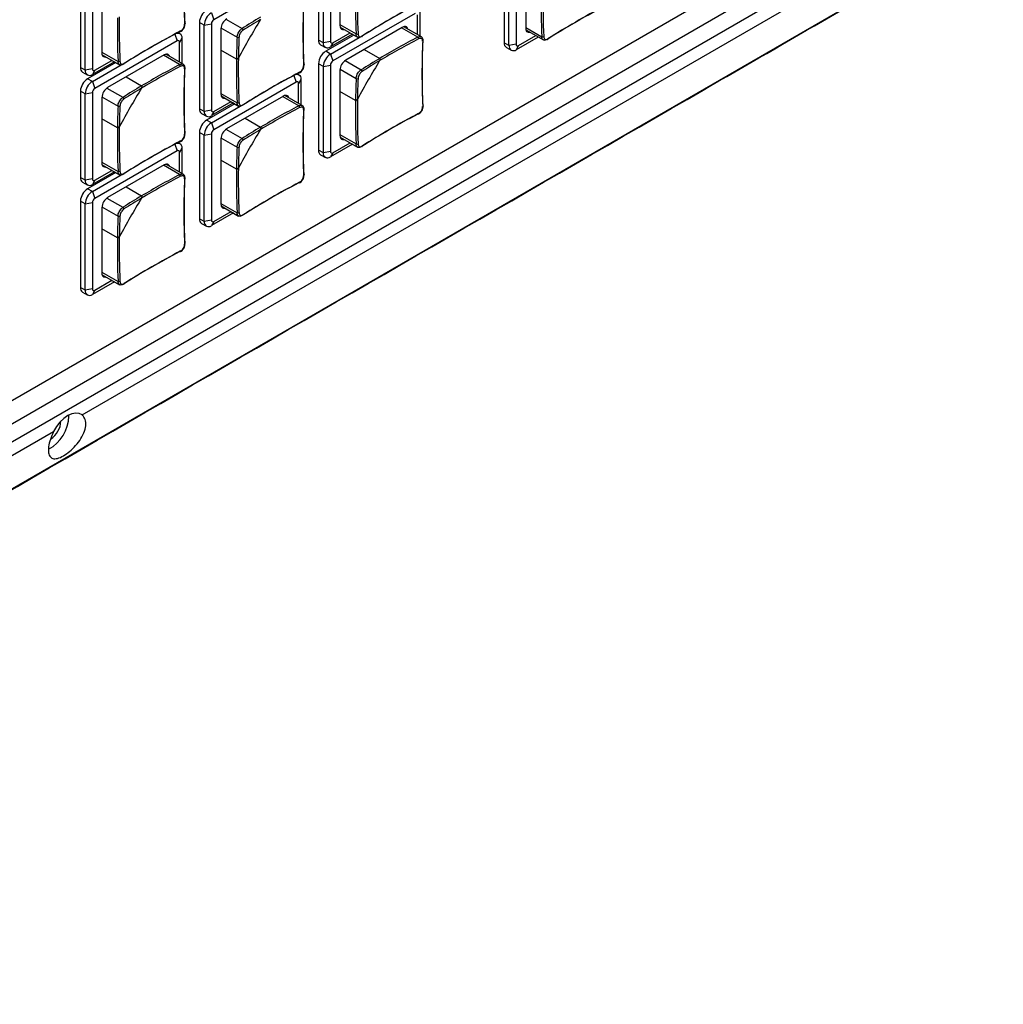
# Model space of a CAD drawing. Header units: millimetres. Extents: x 7205 to 9529, y -660 to 140.
# Tile 158 of 193: x 9032 to 9178, y -480 to -334. Entities that reach past the tile are written whole.
import ezdxf

# ---------------------------------------------------------------- set-up
doc = ezdxf.new("R2010")
doc.units = ezdxf.units.MM
doc.header["$LTSCALE"] = 3

msp = doc.modelspace()

# ---------------------------------------------------------------- linework, layer by layer
at = {"color": 7, "linetype": 'Continuous', "lineweight": 25}
for p, q in [((9165.28, -312.6), (8905.06, -462.82)), ((8907.13, -467.74), (9170.57, -315.65)), ((8907.33, -464.94), (9168.25, -314.31)), ((9040.97, -392.51), (9173.2, -316.18)), ((9076.08, -324.03), (9076.08, -336.85)), ((9076.79, -337.26), (9076.79, -324.44)), ((9077.85, -324.23), (9077.85, -337.05)), ((9103.66, -324.44), (9103.66, -337.26)), ((9079.26, -324.97), (9079.26, -334.68)), ((9104.36, -337.67), (9104.36, -324.85)), ((9105.42, -324.64), (9105.42, -337.46)), ((9106.84, -325.38), (9106.84, -335.1)), ((9072.76, -326.76), (9060.52, -333.83)), ((9040.72, -328.11), (9040.72, -340.93)), ((9041.43, -341.34), (9041.43, -328.52)), ((9042.49, -328.31), (9042.49, -341.13)), ((9043.91, -329.05), (9043.91, -338.76)), ((9060.17, -332.8), (9060.52, -333.83)), ((9090.43, -332.89), (9078.2, -339.95)), ((9090.79, -336.04), (9090.79, -333.09)), ((9091.14, -332.48), (9091.14, -336.25)), ((9059.11, -334.64), (9058.4, -334.23)), ((9058.4, -334.23), (9058.4, -347.05)), ((9059.11, -334.64), (9060.17, -334.44)), ((9059.11, -347.46), (9059.11, -334.64)), ((9060.17, -334.44), (9060.17, -347.26)), ((9055.47, -335.87), (9055.21, -335.72)), ((9061.58, -335.17), (9061.58, -344.89)), ((9081.32, -336.11), (9077.14, -338.52)), ((9081.11, -335.99), (9077.85, -337.87)), ((9078.2, -337.26), (9080.76, -335.78)), ((9079.29, -334.94), (9081.88, -336.43)), ((9088.52, -334.97), (9080.11, -339.83)), ((9091.35, -336.37), (9088.76, -334.87)), ((9105.78, -337.67), (9108.33, -336.19)), ((9106.87, -335.35), (9109.46, -336.84)), ((9055.08, -336.97), (9042.85, -344.03)), ((9055.79, -336.56), (9055.43, -337.17)), ((9055.43, -340.12), (9055.43, -337.17)), ((9055.79, -336.56), (9055.79, -340.33)), ((9076.79, -337.26), (9076.08, -336.85)), ((9076.39, -337.54), (9077.1, -337.94)), ((9077.85, -337.05), (9076.79, -337.26)), ((9077.85, -338.93), (9082.11, -336.47)), ((9078.2, -337.26), (9077.85, -337.87)), ((9104.36, -337.67), (9103.66, -337.26)), ((9105.42, -337.46), (9104.36, -337.67)), ((9108.69, -336.4), (9105.42, -338.28)), ((9043.94, -339.02), (9046.53, -340.51)), ((9053.17, -339.05), (9044.75, -343.91)), ((9055.99, -340.45), (9053.4, -338.95)), ((9063.88, -339.68), (9061.58, -338.35)), ((9077.85, -338.93), (9077.14, -338.52)), ((9077.85, -338.93), (9078.2, -339.95)), ((9082.86, -338.24), (9085.16, -339.57)), ((9103.97, -337.95), (9104.67, -338.35)), ((9105.78, -337.67), (9105.42, -338.28)), ((9045.97, -340.19), (9041.78, -342.6)), ((9045.76, -340.06), (9042.49, -341.95)), ((9042.49, -343.01), (9046.76, -340.55)), ((9042.85, -341.34), (9045.4, -339.86)), ((9076.79, -340.77), (9076.08, -340.36)), ((9076.08, -340.36), (9076.08, -353.18)), ((9076.79, -340.77), (9077.85, -340.56)), ((9077.85, -340.56), (9077.85, -353.38)), ((9041.43, -341.34), (9040.72, -340.93)), ((9041.03, -341.61), (9041.74, -342.02)), ((9042.49, -341.13), (9041.43, -341.34)), ((9042.85, -341.34), (9042.49, -341.95)), ((9073.15, -342), (9072.89, -341.85)), ((9076.79, -353.59), (9076.79, -340.77)), ((9079.26, -341.3), (9079.26, -351.02)), ((9042.49, -343.01), (9041.78, -342.6)), ((9042.49, -343.01), (9042.85, -344.03)), ((9047.51, -342.32), (9049.81, -343.65)), ((9072.76, -343.09), (9060.52, -350.16)), ((9073.46, -342.69), (9073.11, -343.3)), ((9073.11, -346.25), (9073.11, -343.3)), ((9073.46, -342.69), (9073.46, -346.45)), ((9041.43, -344.85), (9040.72, -344.44)), ((9040.72, -344.44), (9040.72, -357.26)), ((9041.43, -344.85), (9042.49, -344.64)), ((9041.43, -357.67), (9041.43, -344.85)), ((9042.49, -344.64), (9042.49, -357.46)), ((9081.56, -345.8), (9079.26, -344.48)), ((9043.91, -345.38), (9043.91, -355.09)), ((9063.65, -346.31), (9059.46, -348.73)), ((9063.43, -346.19), (9060.17, -348.07)), ((9060.52, -347.46), (9063.08, -345.99)), ((9061.62, -345.14), (9064.2, -346.64)), ((9070.85, -345.18), (9062.43, -350.03)), ((9073.67, -346.57), (9071.08, -345.08)), ((9059.11, -347.46), (9058.4, -347.05)), ((9058.71, -347.74), (9059.42, -348.15)), ((9060.17, -347.26), (9059.11, -347.46)), ((9060.17, -349.14), (9064.44, -346.67)), ((9060.52, -347.46), (9060.17, -348.07)), ((9046.21, -349.88), (9043.91, -348.55)), ((9060.17, -349.14), (9059.46, -348.73)), ((9060.17, -349.14), (9060.52, -350.16)), ((9065.18, -348.45), (9067.48, -349.77)), ((9059.11, -350.97), (9058.4, -350.56)), ((9058.4, -350.56), (9058.4, -363.38)), ((9059.11, -350.97), (9060.17, -350.77)), ((9060.17, -350.77), (9060.17, -363.59)), ((9055.47, -352.2), (9055.21, -352.05)), ((9059.11, -363.79), (9059.11, -350.97)), ((9061.58, -351.5), (9061.58, -361.22)), ((9078.2, -353.59), (9080.76, -352.11)), ((9079.29, -351.27), (9081.88, -352.76)), ((9055.08, -353.3), (9042.85, -360.36)), ((9055.79, -352.89), (9055.43, -353.5)), ((9055.43, -356.46), (9055.43, -353.5)), ((9055.79, -352.89), (9055.79, -356.66)), ((9076.79, -353.59), (9076.08, -353.18)), ((9077.85, -353.38), (9076.79, -353.59)), ((9081.11, -352.32), (9077.85, -354.2)), ((9078.2, -353.59), (9077.85, -354.2)), ((9063.88, -356.01), (9061.58, -354.68)), ((9076.39, -353.87), (9077.1, -354.27)), ((9045.97, -356.52), (9041.78, -358.93)), ((9045.76, -356.4), (9042.49, -358.28)), ((9042.85, -357.67), (9045.4, -356.19)), ((9043.94, -355.35), (9046.53, -356.84)), ((9053.17, -355.38), (9044.75, -360.24)), ((9055.99, -356.78), (9053.4, -355.28)), ((9041.43, -357.67), (9040.72, -357.26)), ((9041.03, -357.95), (9041.74, -358.35)), ((9042.49, -357.46), (9041.43, -357.67)), ((9042.49, -359.34), (9046.76, -356.88)), ((9042.85, -357.67), (9042.49, -358.28)), ((9042.49, -359.34), (9041.78, -358.93)), ((9042.49, -359.34), (9042.85, -360.36)), ((9047.51, -358.65), (9049.81, -359.98)), ((9041.43, -361.18), (9040.72, -360.77)), ((9040.72, -360.77), (9040.72, -373.59)), ((9041.43, -361.18), (9042.49, -360.97)), ((9042.49, -360.97), (9042.49, -373.79)), ((9041.43, -374), (9041.43, -361.18)), ((9043.91, -361.71), (9043.91, -371.43)), ((9060.52, -363.79), (9063.08, -362.32)), ((9061.62, -361.47), (9064.2, -362.97)), ((9059.11, -363.79), (9058.4, -363.38)), ((9060.17, -363.59), (9059.11, -363.79)), ((9063.43, -362.52), (9060.17, -364.4)), ((9060.52, -363.79), (9060.17, -364.4)), ((9046.21, -366.21), (9043.91, -364.89)), ((9058.71, -364.07), (9059.42, -364.48)), ((9045.76, -372.73), (9042.49, -374.61)), ((9042.85, -374), (9045.4, -372.52)), ((9043.94, -371.68), (9046.53, -373.17)), ((9041.43, -374), (9040.72, -373.59)), ((9042.49, -373.79), (9041.43, -374)), ((9042.85, -374), (9042.49, -374.61)), ((9041.03, -374.28), (9041.74, -374.68)), ((9038.99, -392.68), (9038.99, -392.52)), ((8904.5, -471.3), (9036.73, -394.96))]:
    msp.add_line(p, q, dxfattribs=at)
at = {"color": 8, "linetype": 'Continuous', "lineweight": 25}
for p, q in [((9062.33, -333.77), (9064.72, -335.15)), ((9079.26, -334.56), (9081.65, -335.94)), ((9054.73, -335.97), (9055.08, -336.97)), ((9061.59, -335.05), (9063.98, -336.43)), ((9090.81, -336.41), (9088.42, -335.03)), ((9106.84, -334.97), (9109.23, -336.35)), ((9043.91, -338.64), (9046.3, -340.02)), ((9055.45, -340.49), (9053.06, -339.11)), ((9080.01, -339.89), (9082.4, -341.27)), ((9079.27, -341.18), (9081.65, -342.56)), ((9072.41, -342.1), (9072.76, -343.09)), ((9044.65, -343.97), (9047.04, -345.35)), ((9061.58, -344.77), (9063.98, -346.15)), ((9043.91, -345.26), (9046.3, -346.64)), ((9073.13, -346.62), (9070.74, -345.24)), ((9062.33, -350.1), (9064.72, -351.48)), ((9061.59, -351.38), (9063.98, -352.76)), ((9079.26, -350.89), (9081.65, -352.27)), ((9054.73, -352.31), (9055.08, -353.3)), ((9043.91, -354.97), (9046.3, -356.35)), ((9055.45, -356.82), (9053.06, -355.44)), ((9044.65, -360.3), (9047.04, -361.68)), ((9043.91, -361.59), (9046.3, -362.97)), ((9061.58, -361.1), (9063.98, -362.48)), ((9043.91, -371.3), (9046.3, -372.68))]:
    msp.add_line(p, q, dxfattribs=at)
at = {"color": 7, "linetype": 'Continuous', "lineweight": 25, "flags": 128}
for points in [[(8898.55, -479.62), (8898.55, -479.62), (8899.96, -478.8), (8905.62, -475.54), (8928.25, -462.48), (9018.76, -410.23), (9177.44, -318.62), (9177.44, -318.62)], [(9056.2, -334.31), (9056.22, -334.32), (9056.24, -334.34), (9056.25, -334.36), (9056.26, -334.39), (9056.25, -334.41), (9056.24, -334.43), (9056.22, -334.45), (9056.19, -334.47)], [(9079.26, -334.68), (9079.28, -334.87), (9079.33, -335.02), (9079.4, -335.15), (9079.51, -335.23), (9079.64, -335.28), (9079.79, -335.29), (9079.88, -335.27)], [(9055.01, -335.83), (9055.13, -335.81), (9055.31, -335.81), (9055.47, -335.87), (9055.61, -335.98), (9055.7, -336.14), (9055.76, -336.33), (9055.79, -336.56)], [(9055.59, -335.51), (9055.59, -335.54), (9055.58, -335.57), (9055.57, -335.59), (9055.55, -335.6), (9055.53, -335.61), (9055.51, -335.61), (9055.48, -335.61), (9055.45, -335.59)], [(9089.34, -335.21), (9089.31, -335.12), (9089.23, -335), (9089.12, -334.91), (9089, -334.86), (9088.85, -334.86), (9088.69, -334.89), (9088.52, -334.97)], [(9106.84, -335.1), (9106.85, -335.28), (9106.9, -335.43), (9106.98, -335.56), (9107.09, -335.64), (9107.22, -335.69), (9107.36, -335.7), (9107.45, -335.68)], [(9043.91, -338.76), (9043.92, -338.95), (9043.97, -339.1), (9044.05, -339.23), (9044.15, -339.31), (9044.28, -339.36), (9044.43, -339.37), (9044.52, -339.35)], [(9053.98, -339.29), (9053.95, -339.2), (9053.87, -339.08), (9053.77, -338.99), (9053.64, -338.94), (9053.49, -338.94), (9053.33, -338.97), (9053.17, -339.05)], [(9073.87, -340.43), (9073.9, -340.45), (9073.92, -340.47), (9073.93, -340.49), (9073.93, -340.51), (9073.93, -340.53), (9073.91, -340.56), (9073.89, -340.58), (9073.87, -340.59)], [(9072.68, -341.95), (9072.81, -341.93), (9072.99, -341.94), (9073.15, -342), (9073.28, -342.11), (9073.38, -342.26), (9073.44, -342.46), (9073.46, -342.69)], [(9073.27, -341.63), (9073.27, -341.66), (9073.26, -341.69), (9073.25, -341.71), (9073.23, -341.73), (9073.21, -341.74), (9073.19, -341.74), (9073.16, -341.73), (9073.13, -341.72)], [(9061.58, -344.89), (9061.6, -345.07), (9061.65, -345.23), (9061.73, -345.35), (9061.83, -345.44), (9061.96, -345.49), (9062.11, -345.49), (9062.2, -345.48)], [(9071.66, -345.41), (9071.63, -345.33), (9071.55, -345.2), (9071.45, -345.12), (9071.32, -345.07), (9071.17, -345.06), (9071.01, -345.1), (9070.85, -345.18)], [(9090.94, -347.76), (9090.94, -347.79), (9090.94, -347.82), (9090.92, -347.84), (9090.91, -347.86), (9090.89, -347.86), (9090.86, -347.87), (9090.84, -347.86), (9090.81, -347.84)], [(9091.55, -346.56), (9091.58, -346.58), (9091.6, -346.59), (9091.61, -346.62), (9091.61, -346.64), (9091.61, -346.66), (9091.59, -346.68), (9091.57, -346.7), (9091.54, -346.72)], [(9056.2, -350.64), (9056.22, -350.65), (9056.24, -350.67), (9056.25, -350.7), (9056.26, -350.72), (9056.25, -350.74), (9056.24, -350.76), (9056.22, -350.78), (9056.19, -350.8)], [(9055.01, -352.16), (9055.13, -352.14), (9055.31, -352.15), (9055.47, -352.2), (9055.61, -352.31), (9055.7, -352.47), (9055.76, -352.66), (9055.79, -352.89)], [(9055.59, -351.84), (9055.59, -351.87), (9055.58, -351.9), (9055.57, -351.92), (9055.55, -351.94), (9055.53, -351.94), (9055.51, -351.94), (9055.48, -351.94), (9055.45, -351.92)], [(9079.26, -351.02), (9079.28, -351.2), (9079.33, -351.35), (9079.4, -351.48), (9079.51, -351.56), (9079.64, -351.61), (9079.79, -351.62), (9079.88, -351.6)], [(9043.91, -355.09), (9043.92, -355.28), (9043.97, -355.43), (9044.05, -355.56), (9044.15, -355.64), (9044.28, -355.69), (9044.43, -355.7), (9044.52, -355.68)], [(9053.98, -355.62), (9053.95, -355.53), (9053.87, -355.41), (9053.77, -355.32), (9053.64, -355.27), (9053.49, -355.27), (9053.33, -355.3), (9053.17, -355.38)], [(9073.27, -357.96), (9073.27, -358), (9073.26, -358.02), (9073.25, -358.05), (9073.23, -358.06), (9073.21, -358.07), (9073.19, -358.07), (9073.16, -358.06), (9073.13, -358.05)], [(9073.87, -356.76), (9073.9, -356.78), (9073.92, -356.8), (9073.93, -356.82), (9073.93, -356.84), (9073.93, -356.87), (9073.91, -356.89), (9073.89, -356.91), (9073.87, -356.92)], [(9061.58, -361.22), (9061.6, -361.4), (9061.65, -361.56), (9061.73, -361.68), (9061.83, -361.77), (9061.96, -361.82), (9062.11, -361.82), (9062.2, -361.81)], [(9055.59, -368.17), (9055.59, -368.2), (9055.58, -368.23), (9055.57, -368.25), (9055.55, -368.27), (9055.53, -368.27), (9055.51, -368.28), (9055.48, -368.27), (9055.45, -368.26)], [(9056.2, -366.97), (9056.22, -366.99), (9056.24, -367), (9056.25, -367.03), (9056.26, -367.05), (9056.25, -367.07), (9056.24, -367.09), (9056.22, -367.11), (9056.19, -367.13)], [(9043.91, -371.43), (9043.92, -371.61), (9043.97, -371.76), (9044.05, -371.89), (9044.15, -371.98), (9044.28, -372.02), (9044.43, -372.03), (9044.52, -372.01)], [(9040.97, -392.51), (9040.53, -392.28), (9040.02, -392.22), (9039.45, -392.32), (9038.85, -392.59), (9038.25, -393.01), (9037.68, -393.57), (9037.17, -394.23), (9036.73, -394.96)]]:
    msp.add_lwpolyline(points, dxfattribs=at)
at = {"color": 7, "linetype": 'Continuous', "lineweight": 25}
for centre, radius, start, end in [((9171.58, -329.62), 115.5, 177.593, 182.407), ((9171.78, -329.45), 115.68, 177.593, 182.407), ((9200.12, -331.03), 118.57, 179.2469, 182.3742), ((9200.07, -331.03), 118.23, 179.1602, 182.3756), ((9227.7, -331.44), 118.57, 179.2469, 182.3742), ((9227.64, -331.44), 118.23, 179.1602, 182.3756), ((9189.26, -335.74), 115.5, 177.593, 182.407), ((9189.46, -335.57), 115.68, 177.593, 182.407), ((9144.38, -434.03), 115.67, 117.5903, 122.4043), ((9144.43, -433.78), 115.49, 117.5903, 122.4043), ((9060.7, -334.34), 2.31, 122.6055, 177.3945), ((9061.41, -334.75), 2.31, 122.6055, 177.3945), ((9171.96, -434.45), 115.67, 117.5903, 122.4043), ((9172.01, -434.19), 115.49, 117.5903, 122.4043), ((9164.77, -335.11), 118.57, 179.2469, 182.3742), ((9164.71, -335.11), 118.23, 179.1602, 182.3756), ((9060.94, -334.47), 0.768, 122.6055, 177.3945), ((9063.43, -335.26), 1.84, 122.6055, 177.3945), ((9195.77, -411.67), 150.09, 148.7397, 151.2603), ((9123.85, -428.13), 110.19, 120.7683, 122.4569), ((9123.83, -428.1), 109.87, 120.8572, 122.4576), ((9109.03, -438.11), 115.67, 117.5903, 122.4043), ((9109.08, -437.86), 115.49, 117.5903, 122.4043), ((9064.57, -335.4), 0.292, 0.843, 60.407), ((9081.79, -335.65), 0.319, 245.358, 299.6298), ((9055.22, -337.14), 0.218, 350.786, 129.2033), ((9174.08, -341.16), 110.2, 177.5405, 179.229), ((9064.12, -336.18), 0.292, 239.5969, 299.1526), ((9174.04, -341.15), 109.88, 177.5397, 179.1401), ((9076.79, -336.94), 0.719, 172.7442, 235.9436), ((9077.43, -337.36), 0.655, 170.786, 309.2033), ((9078.06, -337.09), 0.218, 170.786, 309.2033), ((9082.44, -336.29), 0.103, 306.4127, 9.6947), ((9145.78, -441.46), 118.56, 117.6231, 120.7504), ((9145.75, -441.41), 118.22, 117.6217, 120.8372), ((9090.63, -336.67), 0.318, 0.3658, 54.6464), ((9206.94, -341.87), 115.5, 177.593, 182.407), ((9207.13, -341.7), 115.68, 177.593, 182.407), ((9104.37, -337.35), 0.719, 172.7442, 235.9436), ((9105.64, -337.5), 0.218, 170.786, 309.2033), ((9109.36, -336.06), 0.319, 245.358, 299.6298), ((9110.02, -336.71), 0.103, 306.4127, 9.6947), ((9078.38, -340.46), 2.31, 122.6055, 177.3945), ((9079.09, -340.87), 2.31, 122.6055, 177.3945), ((9105.01, -337.77), 0.655, 170.786, 309.2033), ((9046.43, -339.73), 0.319, 245.358, 299.6298), ((9047.09, -340.37), 0.103, 306.4127, 9.6947), ((9110.43, -445.54), 118.56, 117.6231, 120.7504), ((9055.27, -340.75), 0.318, 0.3658, 54.6464), ((9182.45, -341.24), 118.57, 179.2469, 182.3742), ((9182.39, -341.23), 118.23, 179.1602, 182.3756), ((9078.61, -340.6), 0.768, 122.6055, 177.3945), ((9081.1, -341.38), 1.84, 122.6055, 177.3945), ((9213.45, -417.79), 150.09, 148.7397, 151.2603), ((9141.53, -434.25), 110.19, 120.7683, 122.4569), ((9141.51, -434.22), 109.87, 120.8572, 122.4576), ((9041.44, -341.02), 0.719, 172.7442, 235.9436), ((9042.08, -341.44), 0.655, 170.786, 309.2033), ((9042.71, -341.17), 0.218, 170.786, 309.2033), ((9110.4, -445.49), 118.22, 117.6217, 120.8372), ((9171.58, -345.95), 115.5, 177.593, 182.407), ((9171.78, -345.78), 115.68, 177.593, 182.407), ((9126.71, -444.24), 115.67, 117.5903, 122.4043), ((9126.75, -443.99), 115.49, 117.5903, 122.4043), ((9082.25, -341.53), 0.292, 0.843, 60.407), ((9043.03, -344.54), 2.31, 122.6055, 177.3945), ((9043.73, -344.95), 2.31, 122.6055, 177.3945), ((9072.89, -343.26), 0.218, 350.786, 129.2033), ((9191.76, -347.29), 110.2, 177.5405, 179.229), ((9081.8, -342.3), 0.292, 239.5969, 299.1526), ((9191.72, -347.28), 109.88, 177.5397, 179.1401), ((9043.26, -344.68), 0.768, 122.6055, 177.3945), ((9045.75, -345.46), 1.84, 122.6055, 177.3945), ((9178.1, -421.87), 150.09, 148.7397, 151.2603), ((9106.18, -438.33), 110.19, 120.7683, 122.4569), ((9106.15, -438.3), 109.87, 120.8572, 122.4576), ((9046.9, -345.6), 0.292, 0.843, 60.407), ((9064.11, -345.86), 0.319, 245.358, 299.6298), ((9200.12, -347.36), 118.57, 179.2469, 182.3742), ((9200.07, -347.36), 118.23, 179.1602, 182.3756), ((9156.4, -351.37), 110.2, 177.5405, 179.229), ((9046.45, -346.38), 0.292, 239.5969, 299.1526), ((9156.36, -351.36), 109.88, 177.5397, 179.1401), ((9059.12, -347.14), 0.719, 172.7442, 235.9436), ((9059.76, -347.57), 0.655, 170.786, 309.2033), ((9060.38, -347.29), 0.218, 170.786, 309.2033), ((9064.76, -346.5), 0.103, 306.4127, 9.6947), ((9128.1, -451.67), 118.56, 117.6231, 120.7504), ((9128.08, -451.62), 118.22, 117.6217, 120.8372), ((9072.95, -346.88), 0.318, 0.3658, 54.6464), ((9189.26, -352.07), 115.5, 177.593, 182.407), ((9189.46, -351.91), 115.68, 177.593, 182.407), ((9144.38, -450.37), 115.67, 117.5903, 122.4043), ((9144.43, -450.11), 115.49, 117.5903, 122.4043), ((9060.7, -350.67), 2.31, 122.6055, 177.3945), ((9061.41, -351.08), 2.31, 122.6055, 177.3945), ((9164.77, -351.44), 118.57, 179.2469, 182.3742), ((9164.71, -351.44), 118.23, 179.1602, 182.3756), ((9060.94, -350.8), 0.768, 122.6055, 177.3945), ((9063.43, -351.59), 1.84, 122.6055, 177.3945), ((9195.77, -428), 150.09, 148.7397, 151.2603), ((9123.85, -444.46), 110.19, 120.7683, 122.4569), ((9123.83, -444.43), 109.87, 120.8572, 122.4576), ((9109.03, -454.44), 115.67, 117.5903, 122.4043), ((9109.08, -454.19), 115.49, 117.5903, 122.4043), ((9064.57, -351.73), 0.292, 0.843, 60.407), ((9081.79, -351.98), 0.319, 245.358, 299.6298), ((9055.22, -353.47), 0.218, 350.786, 129.2033), ((9174.08, -357.49), 110.2, 177.5405, 179.229), ((9064.12, -352.51), 0.292, 239.5969, 299.1526), ((9174.04, -357.48), 109.88, 177.5397, 179.1401), ((9076.79, -353.27), 0.719, 172.7442, 235.9436), ((9077.43, -353.69), 0.655, 170.786, 309.2033), ((9078.06, -353.42), 0.218, 170.786, 309.2033), ((9082.44, -352.62), 0.103, 306.4127, 9.6947), ((9046.43, -356.06), 0.319, 245.358, 299.6298), ((9182.45, -357.57), 118.57, 179.2469, 182.3742), ((9182.39, -357.57), 118.23, 179.1602, 182.3756), ((9041.44, -357.35), 0.719, 172.7442, 235.9436), ((9042.08, -357.77), 0.655, 170.786, 309.2033), ((9042.71, -357.5), 0.218, 170.786, 309.2033), ((9047.09, -356.7), 0.103, 306.4127, 9.6947), ((9110.4, -461.82), 118.22, 117.6217, 120.8372), ((9110.43, -461.87), 118.56, 117.6231, 120.7504), ((9055.27, -357.08), 0.318, 0.3658, 54.6464), ((9171.58, -362.28), 115.5, 177.593, 182.407), ((9171.78, -362.11), 115.68, 177.593, 182.407), ((9126.71, -460.57), 115.67, 117.5903, 122.4043), ((9126.75, -460.32), 115.49, 117.5903, 122.4043), ((9043.03, -360.87), 2.31, 122.6055, 177.3945), ((9043.73, -361.28), 2.31, 122.6055, 177.3945), ((9043.26, -361.01), 0.768, 122.6055, 177.3945), ((9045.75, -361.79), 1.84, 122.6055, 177.3945), ((9178.1, -438.2), 150.09, 148.7397, 151.2603), ((9106.18, -454.66), 110.19, 120.7683, 122.4569), ((9106.15, -454.63), 109.87, 120.8572, 122.4576), ((9046.9, -361.94), 0.292, 0.843, 60.407), ((9064.11, -362.19), 0.319, 245.358, 299.6298), ((9156.4, -367.7), 110.2, 177.5405, 179.229), ((9046.45, -362.72), 0.292, 239.5969, 299.1526), ((9156.36, -367.69), 109.88, 177.5397, 179.1401), ((9059.12, -363.48), 0.719, 172.7442, 235.9436), ((9059.76, -363.9), 0.655, 170.786, 309.2033), ((9060.38, -363.62), 0.218, 170.786, 309.2033), ((9064.76, -362.83), 0.103, 306.4127, 9.6947), ((9164.77, -367.77), 118.57, 179.2469, 182.3742), ((9164.71, -367.77), 118.23, 179.1602, 182.3756), ((9109.03, -470.78), 115.67, 117.5903, 122.4043), ((9109.08, -470.52), 115.49, 117.5903, 122.4043), ((9046.43, -372.39), 0.319, 245.358, 299.6298), ((9041.44, -373.68), 0.719, 172.7442, 235.9436), ((9042.08, -374.1), 0.655, 170.786, 309.2033), ((9042.71, -373.83), 0.218, 170.786, 309.2033), ((9047.09, -373.04), 0.103, 306.4127, 9.6947), ((9033.26, -392.54), 5.74, 298.532, 358.6151), ((9034.35, -393.18), 3.49, 303.6812, 356.0917)]:
    msp.add_arc(centre, radius, start, end, dxfattribs=at)
at = {"color": 8, "linetype": 'Continuous', "lineweight": 25}
for centre in [(9091.5, -336.92), (9056.15, -341), (9073.83, -347.12), (9056.15, -357.33)]:
    msp.add_arc(centre, 0.109, 291.9673, 350.6119, dxfattribs=at)
at = {"color": 7, "linetype": 'Continuous', "lineweight": 25}
for points, knots in [([(8897.85, -480), (8898.39, -479.75), (8899.57, -479.19), (8901.33, -478.12), (8953.5, -448.37), (9029.65, -403.96), (9118.22, -352.96), (9157.6, -330.16), (9172.59, -321.55), (9175.4, -319.9), (9176.95, -319.05), (9177.59, -318.53), (9177.77, -318.38)], [0, 0, 0, 0, 0.005178, 0.011318, 0.019391, 0.561, 0.831805, 0.967207, 0.984132, 0.991799, 0.997755, 1, 1, 1, 1]), ([(9055.59, -335.51), (9055.64, -335.48), (9055.75, -335.41), (9055.93, -335.23), (9056.08, -334.99), (9056.18, -334.72), (9056.19, -334.55), (9056.19, -334.47)], [0, 0, 0, 0, 0.14265, 0.356763, 0.570994, 0.785503, 1, 1, 1, 1]), ([(9056.03, -335.14), (9056.04, -335.13), (9056.13, -335.02), (9056.23, -334.74), (9056.25, -334.5), (9056.25, -334.38)], [0, 0, 0, 0, 0.0400482, 0.5200501, 1, 1, 1, 1]), ([(9055.55, -335.6), (9055.64, -335.55), (9055.82, -335.44), (9055.96, -335.24), (9056.03, -335.14)], [0, 0, 0, 0, 0.486109, 1, 1, 1, 1]), ([(9063.98, -336.43), (9063.99, -336.33), (9064.01, -336.13), (9064.14, -335.81), (9064.33, -335.5), (9064.53, -335.28), (9064.66, -335.18), (9064.72, -335.15)], [0, 0, 0, 0, 0.214469, 0.428995, 0.643256, 0.857374, 1, 1, 1, 1]), ([(9064.87, -335.4), (9064.82, -335.43), (9064.72, -335.5), (9064.55, -335.68), (9064.4, -335.93), (9064.29, -336.19), (9064.28, -336.35), (9064.27, -336.43)], [0, 0, 0, 0, 0.14265, 0.356763, 0.570994, 0.785503, 1, 1, 1, 1]), ([(9081.94, -335.93), (9081.95, -335.98), (9081.96, -336.11), (9082.04, -336.26), (9082.17, -336.36), (9082.35, -336.38), (9082.48, -336.31), (9082.54, -336.28)], [0, 0, 0, 0, 0.14265, 0.356763, 0.570994, 0.785503, 1, 1, 1, 1]), ([(9082.4, -336.37), (9082.32, -336.41), (9082.16, -336.49), (9081.98, -336.49), (9081.91, -336.43), (9081.89, -336.42)], [0, 0, 0, 0, 0.428405, 0.856925, 1, 1, 1, 1]), ([(9091.54, -337.02), (9091.54, -336.97), (9091.54, -336.85), (9091.47, -336.7), (9091.34, -336.6), (9091.16, -336.58), (9091.01, -336.64), (9090.94, -336.67)], [0, 0, 0, 0, 0.14265, 0.356763, 0.570994, 0.785503, 1, 1, 1, 1]), ([(9091.61, -336.93), (9091.6, -336.84), (9091.6, -336.66), (9091.49, -336.46), (9091.38, -336.4), (9091.34, -336.38)], [0, 0, 0, 0, 0.406449, 0.7905519, 1, 1, 1, 1]), ([(9109.97, -336.78), (9109.89, -336.82), (9109.73, -336.9), (9109.55, -336.9), (9109.48, -336.84), (9109.47, -336.83)], [0, 0, 0, 0, 0.428405, 0.856925, 1, 1, 1, 1]), ([(9109.52, -336.34), (9109.53, -336.39), (9109.54, -336.52), (9109.61, -336.68), (9109.75, -336.77), (9109.93, -336.79), (9110.06, -336.72), (9110.12, -336.69)], [0, 0, 0, 0, 0.14265, 0.356763, 0.570994, 0.785503, 1, 1, 1, 1]), ([(9047.04, -340.45), (9046.96, -340.49), (9046.8, -340.57), (9046.62, -340.57), (9046.55, -340.51), (9046.53, -340.5)], [0, 0, 0, 0, 0.428405, 0.856925, 1, 1, 1, 1]), ([(9046.59, -340.01), (9046.59, -340.06), (9046.61, -340.19), (9046.68, -340.34), (9046.82, -340.44), (9046.99, -340.46), (9047.12, -340.39), (9047.19, -340.36)], [0, 0, 0, 0, 0.14265, 0.356763, 0.570994, 0.785503, 1, 1, 1, 1]), ([(9056.25, -341.01), (9056.25, -340.92), (9056.24, -340.74), (9056.13, -340.54), (9056.02, -340.48), (9055.98, -340.46)], [0, 0, 0, 0, 0.406449, 0.790552, 1, 1, 1, 1]), ([(9063.88, -339.68), (9063.89, -339.68), (9063.91, -339.69), (9063.96, -339.69), (9064.02, -339.67), (9064.1, -339.61), (9064.15, -339.55), (9064.17, -339.51), (9064.18, -339.5)], [0, 0, 0, 0, 0.092419, 0.221897, 0.396329, 0.638002, 0.956519, 1, 1, 1, 1]), ([(9063.88, -339.68), (9063.89, -339.68), (9063.91, -339.69), (9063.96, -339.69), (9064.02, -339.67), (9064.1, -339.61), (9064.15, -339.55), (9064.17, -339.51), (9064.18, -339.5)], [0, 0, 0, 0, 0.092419, 0.221897, 0.396329, 0.638002, 0.956519, 1, 1, 1, 1]), ([(9073.71, -341.26), (9073.71, -341.26), (9073.8, -341.15), (9073.91, -340.87), (9073.92, -340.63), (9073.93, -340.51)], [0, 0, 0, 0, 0.040048, 0.52005, 1, 1, 1, 1]), ([(9085.16, -339.91), (9085.17, -339.89), (9085.19, -339.85), (9085.21, -339.8), (9085.22, -339.74), (9085.22, -339.69), (9085.21, -339.64), (9085.19, -339.59), (9085.17, -339.58), (9085.16, -339.57)], [0, 0, 0, 0, 0.164121, 0.333024, 0.453567, 0.57697, 0.753139, 0.891728, 1, 1, 1, 1]), ([(9085.16, -339.91), (9085.18, -339.87), (9085.21, -339.8), (9085.22, -339.7), (9085.21, -339.64), (9085.19, -339.59), (9085.17, -339.58), (9085.16, -339.57)], [0, 0, 0, 0, 0.3324683, 0.5761434, 0.752657, 0.8915165, 1, 1, 1, 1]), ([(9056.19, -341.1), (9056.19, -341.05), (9056.19, -340.93), (9056.12, -340.78), (9055.98, -340.68), (9055.8, -340.66), (9055.66, -340.72), (9055.59, -340.75)], [0, 0, 0, 0, 0.14265, 0.356763, 0.570994, 0.785503, 1, 1, 1, 1]), ([(9073.22, -341.73), (9073.31, -341.67), (9073.5, -341.56), (9073.64, -341.37), (9073.71, -341.26)], [0, 0, 0, 0, 0.486109, 1, 1, 1, 1]), ([(9073.27, -341.63), (9073.31, -341.6), (9073.43, -341.53), (9073.6, -341.36), (9073.76, -341.11), (9073.86, -340.84), (9073.86, -340.68), (9073.87, -340.59)], [0, 0, 0, 0, 0.14265, 0.356763, 0.570994, 0.785503, 1, 1, 1, 1]), ([(9081.65, -342.56), (9081.66, -342.46), (9081.69, -342.26), (9081.82, -341.93), (9082.01, -341.63), (9082.21, -341.4), (9082.34, -341.31), (9082.4, -341.27)], [0, 0, 0, 0, 0.214469, 0.428995, 0.643256, 0.857374, 1, 1, 1, 1]), ([(9082.54, -341.52), (9082.5, -341.55), (9082.39, -341.63), (9082.23, -341.81), (9082.08, -342.06), (9081.97, -342.32), (9081.95, -342.48), (9081.94, -342.56)], [0, 0, 0, 0, 0.14265, 0.356763, 0.570994, 0.785503, 1, 1, 1, 1]), ([(9049.8, -343.99), (9049.81, -343.97), (9049.83, -343.93), (9049.85, -343.88), (9049.86, -343.82), (9049.87, -343.77), (9049.86, -343.72), (9049.84, -343.67), (9049.82, -343.66), (9049.81, -343.65)], [0, 0, 0, 0, 0.164121, 0.333024, 0.453567, 0.57697, 0.753139, 0.891728, 1, 1, 1, 1]), ([(9049.8, -343.99), (9049.82, -343.95), (9049.86, -343.88), (9049.87, -343.78), (9049.86, -343.72), (9049.84, -343.67), (9049.82, -343.66), (9049.81, -343.65)], [0, 0, 0, 0, 0.3324683, 0.5761434, 0.752657, 0.8915165, 1, 1, 1, 1]), ([(9046.3, -346.64), (9046.31, -346.54), (9046.33, -346.34), (9046.46, -346.01), (9046.65, -345.71), (9046.85, -345.48), (9046.99, -345.39), (9047.04, -345.35)], [0, 0, 0, 0, 0.214469, 0.428995, 0.643256, 0.857374, 1, 1, 1, 1]), ([(9047.19, -345.6), (9047.15, -345.63), (9047.04, -345.71), (9046.87, -345.89), (9046.72, -346.13), (9046.62, -346.4), (9046.6, -346.56), (9046.59, -346.64)], [0, 0, 0, 0, 0.14265, 0.356763, 0.570994, 0.785503, 1, 1, 1, 1]), ([(9064.27, -346.14), (9064.27, -346.19), (9064.28, -346.31), (9064.36, -346.47), (9064.5, -346.57), (9064.67, -346.58), (9064.8, -346.51), (9064.87, -346.48)], [0, 0, 0, 0, 0.14265, 0.356763, 0.570994, 0.785503, 1, 1, 1, 1]), ([(9081.56, -345.8), (9081.57, -345.81), (9081.59, -345.82), (9081.64, -345.82), (9081.7, -345.8), (9081.78, -345.74), (9081.83, -345.67), (9081.85, -345.63), (9081.85, -345.63)], [0, 0, 0, 0, 0.092419, 0.221897, 0.396329, 0.638002, 0.956519, 1, 1, 1, 1]), ([(9081.56, -345.8), (9081.57, -345.81), (9081.59, -345.82), (9081.64, -345.82), (9081.7, -345.8), (9081.78, -345.74), (9081.83, -345.67), (9081.85, -345.63), (9081.85, -345.63)], [0, 0, 0, 0, 0.092419, 0.221897, 0.396329, 0.638002, 0.956519, 1, 1, 1, 1]), ([(9064.72, -346.58), (9064.64, -346.62), (9064.48, -346.69), (9064.3, -346.7), (9064.23, -346.64), (9064.21, -346.62)], [0, 0, 0, 0, 0.428405, 0.856925, 1, 1, 1, 1]), ([(9073.87, -347.22), (9073.87, -347.17), (9073.86, -347.05), (9073.8, -346.9), (9073.66, -346.81), (9073.48, -346.79), (9073.34, -346.85), (9073.27, -346.88)], [0, 0, 0, 0, 0.14265, 0.356763, 0.570994, 0.785503, 1, 1, 1, 1]), ([(9073.93, -347.14), (9073.93, -347.05), (9073.92, -346.86), (9073.81, -346.66), (9073.7, -346.61), (9073.66, -346.58)], [0, 0, 0, 0, 0.406449, 0.790552, 1, 1, 1, 1]), ([(9090.9, -347.85), (9090.99, -347.8), (9091.18, -347.69), (9091.31, -347.49), (9091.39, -347.39)], [0, 0, 0, 0, 0.4861092, 1, 1, 1, 1]), ([(9090.94, -347.76), (9090.99, -347.73), (9091.11, -347.66), (9091.28, -347.48), (9091.43, -347.24), (9091.53, -346.97), (9091.54, -346.8), (9091.54, -346.72)], [0, 0, 0, 0, 0.14265, 0.356763, 0.570994, 0.785503, 1, 1, 1, 1]), ([(9091.39, -347.39), (9091.39, -347.38), (9091.48, -347.27), (9091.58, -347), (9091.6, -346.75), (9091.61, -346.63)], [0, 0, 0, 0, 0.040048, 0.52005, 1, 1, 1, 1]), ([(9046.21, -349.88), (9046.22, -349.89), (9046.24, -349.9), (9046.28, -349.9), (9046.35, -349.87), (9046.42, -349.82), (9046.47, -349.75), (9046.5, -349.71), (9046.5, -349.71)], [0, 0, 0, 0, 0.092419, 0.221897, 0.396329, 0.638002, 0.956519, 1, 1, 1, 1]), ([(9046.21, -349.88), (9046.22, -349.89), (9046.24, -349.9), (9046.28, -349.9), (9046.35, -349.87), (9046.42, -349.82), (9046.47, -349.75), (9046.5, -349.71), (9046.5, -349.71)], [0, 0, 0, 0, 0.092419, 0.221897, 0.396329, 0.638002, 0.956519, 1, 1, 1, 1]), ([(9055.59, -351.84), (9055.64, -351.81), (9055.75, -351.74), (9055.93, -351.56), (9056.08, -351.32), (9056.18, -351.05), (9056.19, -350.88), (9056.19, -350.8)], [0, 0, 0, 0, 0.14265, 0.356763, 0.570994, 0.785503, 1, 1, 1, 1]), ([(9056.03, -351.47), (9056.04, -351.46), (9056.13, -351.35), (9056.23, -351.08), (9056.25, -350.83), (9056.25, -350.71)], [0, 0, 0, 0, 0.040048, 0.52005, 1, 1, 1, 1]), ([(9067.48, -350.12), (9067.49, -350.1), (9067.51, -350.06), (9067.53, -350), (9067.54, -349.95), (9067.54, -349.89), (9067.54, -349.84), (9067.51, -349.8), (9067.49, -349.78), (9067.48, -349.77)], [0, 0, 0, 0, 0.164121, 0.333024, 0.453567, 0.57697, 0.753139, 0.891728, 1, 1, 1, 1]), ([(9067.48, -350.12), (9067.5, -350.08), (9067.53, -350.01), (9067.55, -349.91), (9067.54, -349.84), (9067.51, -349.8), (9067.49, -349.78), (9067.48, -349.77)], [0, 0, 0, 0, 0.3324683, 0.5761434, 0.752657, 0.8915165, 1, 1, 1, 1]), ([(9055.55, -351.93), (9055.64, -351.88), (9055.82, -351.77), (9055.96, -351.57), (9056.03, -351.47)], [0, 0, 0, 0, 0.486109, 1, 1, 1, 1]), ([(9063.98, -352.76), (9063.99, -352.66), (9064.01, -352.46), (9064.14, -352.14), (9064.33, -351.83), (9064.53, -351.61), (9064.66, -351.51), (9064.72, -351.48)], [0, 0, 0, 0, 0.214469, 0.428995, 0.643256, 0.857374, 1, 1, 1, 1]), ([(9064.87, -351.73), (9064.82, -351.76), (9064.72, -351.83), (9064.55, -352.02), (9064.4, -352.26), (9064.29, -352.53), (9064.28, -352.69), (9064.27, -352.77)], [0, 0, 0, 0, 0.14265, 0.356763, 0.570994, 0.785503, 1, 1, 1, 1]), ([(9081.94, -352.26), (9081.95, -352.31), (9081.96, -352.44), (9082.04, -352.6), (9082.17, -352.69), (9082.35, -352.71), (9082.48, -352.64), (9082.54, -352.61)], [0, 0, 0, 0, 0.14265, 0.356763, 0.570994, 0.785503, 1, 1, 1, 1]), ([(9082.4, -352.7), (9082.32, -352.74), (9082.16, -352.82), (9081.98, -352.82), (9081.91, -352.76), (9081.89, -352.75)], [0, 0, 0, 0, 0.428405, 0.856925, 1, 1, 1, 1]), ([(9046.59, -356.34), (9046.59, -356.39), (9046.61, -356.52), (9046.68, -356.68), (9046.82, -356.77), (9046.99, -356.79), (9047.12, -356.72), (9047.19, -356.69)], [0, 0, 0, 0, 0.14265, 0.356763, 0.570994, 0.785503, 1, 1, 1, 1]), ([(9063.88, -356.01), (9063.89, -356.01), (9063.91, -356.02), (9063.96, -356.02), (9064.02, -356), (9064.1, -355.94), (9064.15, -355.88), (9064.17, -355.84), (9064.18, -355.83)], [0, 0, 0, 0, 0.092419, 0.221897, 0.396329, 0.638002, 0.956519, 1, 1, 1, 1]), ([(9063.88, -356.01), (9063.89, -356.01), (9063.91, -356.02), (9063.96, -356.02), (9064.02, -356), (9064.1, -355.94), (9064.15, -355.88), (9064.17, -355.84), (9064.18, -355.83)], [0, 0, 0, 0, 0.092419, 0.221897, 0.396329, 0.638002, 0.956519, 1, 1, 1, 1]), ([(9047.04, -356.78), (9046.96, -356.82), (9046.8, -356.9), (9046.62, -356.9), (9046.55, -356.84), (9046.53, -356.83)], [0, 0, 0, 0, 0.428405, 0.856925, 1, 1, 1, 1]), ([(9056.19, -357.43), (9056.19, -357.38), (9056.19, -357.26), (9056.12, -357.11), (9055.98, -357.01), (9055.8, -356.99), (9055.66, -357.05), (9055.59, -357.08)], [0, 0, 0, 0, 0.14265, 0.356763, 0.570994, 0.785503, 1, 1, 1, 1]), ([(9056.25, -357.34), (9056.25, -357.25), (9056.24, -357.07), (9056.13, -356.87), (9056.02, -356.81), (9055.98, -356.79)], [0, 0, 0, 0, 0.406449, 0.790552, 1, 1, 1, 1]), ([(9073.22, -358.06), (9073.31, -358), (9073.5, -357.89), (9073.64, -357.7), (9073.71, -357.6)], [0, 0, 0, 0, 0.486109, 1, 1, 1, 1]), ([(9073.27, -357.96), (9073.31, -357.93), (9073.43, -357.86), (9073.6, -357.69), (9073.76, -357.44), (9073.86, -357.17), (9073.86, -357.01), (9073.87, -356.92)], [0, 0, 0, 0, 0.14265, 0.356763, 0.570994, 0.785503, 1, 1, 1, 1]), ([(9073.71, -357.6), (9073.71, -357.59), (9073.8, -357.48), (9073.91, -357.2), (9073.92, -356.96), (9073.93, -356.84)], [0, 0, 0, 0, 0.040048, 0.52005, 1, 1, 1, 1]), ([(9049.8, -360.32), (9049.81, -360.3), (9049.83, -360.26), (9049.85, -360.21), (9049.86, -360.15), (9049.87, -360.1), (9049.86, -360.05), (9049.84, -360), (9049.82, -359.99), (9049.81, -359.98)], [0, 0, 0, 0, 0.164121, 0.333024, 0.453567, 0.57697, 0.753139, 0.891728, 1, 1, 1, 1]), ([(9049.8, -360.32), (9049.82, -360.28), (9049.86, -360.21), (9049.87, -360.11), (9049.86, -360.05), (9049.84, -360), (9049.82, -359.99), (9049.81, -359.98)], [0, 0, 0, 0, 0.3324683, 0.5761434, 0.752657, 0.8915165, 1, 1, 1, 1]), ([(9046.3, -362.97), (9046.31, -362.87), (9046.33, -362.67), (9046.46, -362.34), (9046.65, -362.04), (9046.85, -361.81), (9046.99, -361.72), (9047.04, -361.68)], [0, 0, 0, 0, 0.214469, 0.428995, 0.643256, 0.857374, 1, 1, 1, 1]), ([(9047.19, -361.93), (9047.15, -361.96), (9047.04, -362.04), (9046.87, -362.22), (9046.72, -362.47), (9046.62, -362.73), (9046.6, -362.89), (9046.59, -362.97)], [0, 0, 0, 0, 0.14265, 0.356763, 0.570994, 0.785503, 1, 1, 1, 1]), ([(9064.27, -362.47), (9064.27, -362.52), (9064.28, -362.64), (9064.36, -362.8), (9064.5, -362.9), (9064.67, -362.91), (9064.8, -362.85), (9064.87, -362.81)], [0, 0, 0, 0, 0.14265, 0.356763, 0.570994, 0.785503, 1, 1, 1, 1]), ([(9064.72, -362.91), (9064.64, -362.95), (9064.48, -363.02), (9064.3, -363.03), (9064.23, -362.97), (9064.21, -362.95)], [0, 0, 0, 0, 0.428405, 0.856925, 1, 1, 1, 1]), ([(9046.21, -366.21), (9046.22, -366.22), (9046.24, -366.23), (9046.28, -366.23), (9046.35, -366.21), (9046.42, -366.15), (9046.47, -366.08), (9046.5, -366.04), (9046.5, -366.04)], [0, 0, 0, 0, 0.092419, 0.221897, 0.396329, 0.638002, 0.956519, 1, 1, 1, 1]), ([(9046.21, -366.21), (9046.22, -366.22), (9046.24, -366.23), (9046.28, -366.23), (9046.35, -366.21), (9046.42, -366.15), (9046.47, -366.08), (9046.5, -366.04), (9046.5, -366.04)], [0, 0, 0, 0, 0.092419, 0.221897, 0.396329, 0.638002, 0.956519, 1, 1, 1, 1]), ([(9055.55, -368.26), (9055.64, -368.21), (9055.82, -368.1), (9055.96, -367.9), (9056.03, -367.8)], [0, 0, 0, 0, 0.486109, 1, 1, 1, 1]), ([(9055.59, -368.17), (9055.64, -368.14), (9055.75, -368.07), (9055.93, -367.89), (9056.08, -367.65), (9056.18, -367.38), (9056.19, -367.21), (9056.19, -367.13)], [0, 0, 0, 0, 0.14265, 0.356763, 0.570994, 0.785503, 1, 1, 1, 1]), ([(9056.03, -367.8), (9056.04, -367.79), (9056.13, -367.68), (9056.23, -367.41), (9056.25, -367.16), (9056.25, -367.04)], [0, 0, 0, 0, 0.040048, 0.52005, 1, 1, 1, 1]), ([(9046.59, -372.67), (9046.59, -372.72), (9046.61, -372.85), (9046.68, -373.01), (9046.82, -373.1), (9046.99, -373.12), (9047.12, -373.05), (9047.19, -373.02)], [0, 0, 0, 0, 0.14265, 0.356763, 0.570994, 0.785503, 1, 1, 1, 1]), ([(9047.04, -373.11), (9046.96, -373.15), (9046.8, -373.23), (9046.62, -373.23), (9046.55, -373.17), (9046.53, -373.16)], [0, 0, 0, 0, 0.428405, 0.856925, 1, 1, 1, 1]), ([(9036.73, -394.96), (9036.56, -395.35), (9036.2, -396.14), (9035.96, -397.26), (9035.96, -398.17), (9036.22, -398.8), (9036.73, -399.06), (9037.49, -398.95), (9038.4, -398.48), (9039.35, -397.75), (9040.26, -396.82), (9041, -395.74), (9041.48, -394.62), (9041.57, -393.59), (9041.35, -392.88), (9041.06, -392.61), (9040.97, -392.51)], [0, 0, 0, 0, 0.073123, 0.146253, 0.219342, 0.293647, 0.369574, 0.445312, 0.518447, 0.589379, 0.660986, 0.735271, 0.811387, 0.88683, 0.96053, 1, 1, 1, 1])]:
    msp.add_open_spline(points, degree=3, knots=knots, dxfattribs=at)
at = {"color": 8, "linetype": 'Continuous', "lineweight": 25}
for points, knots in [([(9081.89, -336.42), (9081.85, -336.4), (9081.75, -336.34), (9081.67, -336.16), (9081.66, -336.01), (9081.65, -335.94)], [0, 0, 0, 0, 0.285625, 0.714393, 1, 1, 1, 1]), ([(9090.81, -336.41), (9090.9, -336.38), (9091.07, -336.31), (9091.25, -336.31), (9091.32, -336.36), (9091.34, -336.38)], [0, 0, 0, 0, 0.4294568, 0.8590285, 1, 1, 1, 1]), ([(9109.47, -336.83), (9109.43, -336.81), (9109.33, -336.75), (9109.25, -336.57), (9109.24, -336.42), (9109.23, -336.35)], [0, 0, 0, 0, 0.285625, 0.714393, 1, 1, 1, 1]), ([(9046.53, -340.5), (9046.49, -340.48), (9046.4, -340.42), (9046.32, -340.24), (9046.3, -340.08), (9046.3, -340.02)], [0, 0, 0, 0, 0.285625, 0.714393, 1, 1, 1, 1]), ([(9055.45, -340.49), (9055.54, -340.46), (9055.71, -340.39), (9055.9, -340.39), (9055.97, -340.44), (9055.98, -340.46)], [0, 0, 0, 0, 0.4294568, 0.8590285, 1, 1, 1, 1]), ([(9064.21, -346.62), (9064.17, -346.6), (9064.07, -346.54), (9064, -346.37), (9063.98, -346.21), (9063.98, -346.15)], [0, 0, 0, 0, 0.285625, 0.714393, 1, 1, 1, 1]), ([(9073.13, -346.62), (9073.22, -346.58), (9073.39, -346.51), (9073.57, -346.51), (9073.64, -346.57), (9073.66, -346.58)], [0, 0, 0, 0, 0.4294568, 0.8590285, 1, 1, 1, 1]), ([(9081.89, -352.75), (9081.85, -352.73), (9081.75, -352.67), (9081.67, -352.49), (9081.66, -352.34), (9081.65, -352.27)], [0, 0, 0, 0, 0.285625, 0.714393, 1, 1, 1, 1]), ([(9046.53, -356.83), (9046.49, -356.81), (9046.4, -356.75), (9046.32, -356.57), (9046.3, -356.42), (9046.3, -356.35)], [0, 0, 0, 0, 0.285625, 0.714393, 1, 1, 1, 1]), ([(9055.45, -356.82), (9055.54, -356.79), (9055.71, -356.72), (9055.9, -356.72), (9055.97, -356.78), (9055.98, -356.79)], [0, 0, 0, 0, 0.4294568, 0.8590285, 1, 1, 1, 1]), ([(9064.21, -362.95), (9064.17, -362.93), (9064.07, -362.87), (9064, -362.7), (9063.98, -362.54), (9063.98, -362.48)], [0, 0, 0, 0, 0.285625, 0.714393, 1, 1, 1, 1]), ([(9046.53, -373.16), (9046.49, -373.14), (9046.4, -373.08), (9046.32, -372.9), (9046.3, -372.75), (9046.3, -372.68)], [0, 0, 0, 0, 0.285625, 0.714393, 1, 1, 1, 1])]:
    msp.add_open_spline(points, degree=3, knots=knots, dxfattribs=at)

doc.saveas('drawing.dxf')
